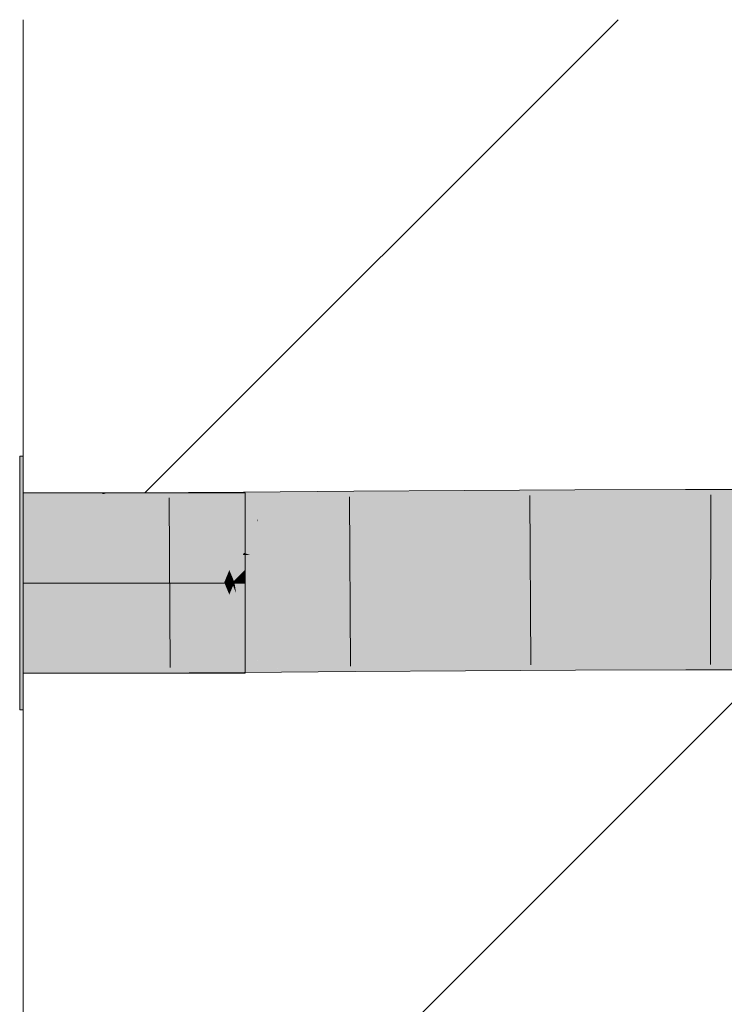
# Model space of a CAD drawing. Extents: x -720 to 300, y 62 to 1162.
# Tile 239 of 256: x 231.17 to 232.42, y 961.33 to 963.08. Entities that reach past the tile are written whole.
import ezdxf
from ezdxf.lldxf.tags import DXFTag

# ---------------------------------------------------------------- set-up
doc = ezdxf.new("R2010")
doc.units = 0
doc.layers.get('0').update_dxf_attribs({"lineweight": 13})
doc.layers.add('E_Detail_Linie_Text_Bem', color=7, linetype='Continuous', lineweight=13)
for name, color, linetype, lineweight, true_color in [('E_Detail_Wandschraffur', 7, 'Continuous', 5, 0xc0c0c0), ('E_Leerrohr 32-A06G942W8I', 7, 'Continuous', 9, 0x00b300), ('E_Leerrohr 32-Shading', 7, 'Continuous', 9, 0x00b300)]:
    doc.layers.add(name, color=color, linetype=linetype, lineweight=lineweight, true_color=true_color)
tags = doc.linetypes.add('fein_strichliert', pattern=[4, 1, -2, 1]).pattern_tags.tags
tags[8:9] = [DXFTag(74, 4), DXFTag(75, 0), DXFTag(340, '0'), DXFTag(46, 0.0), DXFTag(50, 0.0), DXFTag(44, 0.0), DXFTag(45, 0.0)]
tags[6:7] = [DXFTag(74, 4), DXFTag(75, 0), DXFTag(340, '0'), DXFTag(46, 0.0), DXFTag(50, 0.0), DXFTag(44, 0.0), DXFTag(45, 0.0)]
tags[4:5] = [DXFTag(74, 4), DXFTag(75, 0), DXFTag(340, '0'), DXFTag(46, 0.0), DXFTag(50, 0.0), DXFTag(44, 0.0), DXFTag(45, 0.0)]
tags = doc.linetypes.add('STRICHPUNKT2-A06G942V8I', pattern=[12.7, 6.35, -3.175, 0, -3.175]).pattern_tags.tags
tags[10:11] = [DXFTag(74, 4), DXFTag(75, 0), DXFTag(340, '0'), DXFTag(46, 0.0), DXFTag(50, 0.0), DXFTag(44, 0.0), DXFTag(45, 0.0)]
tags[8:9] = [DXFTag(74, 4), DXFTag(75, 0), DXFTag(340, '0'), DXFTag(46, 0.0), DXFTag(50, 0.0), DXFTag(44, 0.0), DXFTag(45, 0.0)]
tags[6:7] = [DXFTag(74, 4), DXFTag(75, 0), DXFTag(340, '0'), DXFTag(46, 0.0), DXFTag(50, 0.0), DXFTag(44, 0.0), DXFTag(45, 0.0)]
tags[4:5] = [DXFTag(74, 4), DXFTag(75, 0), DXFTag(340, '0'), DXFTag(46, 0.0), DXFTag(50, 0.0), DXFTag(44, 0.0), DXFTag(45, 0.0)]

# ---------------------------------------------------------------- blocks, each defined once
blk = doc.blocks.new('Shading-A06G93YB8I', base_point=(231.5078, 857.4585))
at = {"layer": 'E_Leerrohr 32-Shading', "color": 83, "true_color": 0x7fcb7f}
for points in [[(231.175, 962.0806), (231.175, 962.3056), (231.1691, 962.0806), (231.1691, 962.3056)], [(231.312, 962.2406), (231.175, 962.2406), (231.472, 962.0806), (231.175, 962.0806)], [(231.3251, 962.2406), (231.312, 962.2406), (231.4851, 962.0806), (231.472, 962.0806)], [(231.3901, 962.2406), (231.3251, 962.2406), (231.541, 962.0897), (231.5399, 962.0885)], [(231.5399, 962.0885), (231.3251, 962.2406), (231.532, 962.0806), (231.4851, 962.0806)], [(231.3901, 962.2406), (231.5151, 962.1156), (231.5691, 962.2406), (231.5691, 962.1696)], [(231.5691, 962.1696), (231.5151, 962.1156), (231.5691, 962.1046), (231.5476, 962.0831)], [(231.5626, 962.0981), (231.5476, 962.0831), (231.5691, 962.0806), (231.55, 962.0806)], [(231.5691, 962.1046), (231.5626, 962.0981), (231.5691, 962.0981)], [(231.5626, 962.0981), (231.5691, 962.0806), (231.5691, 962.0981)], [(231.175, 961.8556), (231.175, 962.0806), (231.1691, 961.8556), (231.1691, 962.0806)], [(231.472, 962.0806), (231.175, 962.0806), (231.312, 961.9206), (231.175, 961.9206)], [(231.4851, 962.0806), (231.472, 962.0806), (231.3251, 961.9206), (231.312, 961.9206)], [(231.5339, 962.0787), (231.4851, 962.0806), (231.3901, 961.9206), (231.3251, 961.9206)], [(231.5339, 962.0787), (231.3901, 961.9206), (231.541, 962.0716)], [(231.532, 962.0806), (231.4851, 962.0806), (231.5339, 962.0787)], [(231.5476, 962.0781), (231.5151, 962.0456), (231.5691, 962.0566), (231.5691, 961.9916)], [(231.5476, 962.0831), (231.5399, 962.0885), (231.5451, 962.0806), (231.532, 962.0806)], [(231.5451, 962.0806), (231.532, 962.0806), (231.5476, 962.0781), (231.5339, 962.0787)], [(231.5476, 962.0781), (231.5339, 962.0787), (231.541, 962.0716)], [(231.5399, 962.0885), (231.5476, 962.0831), (231.541, 962.0897)], [(231.5451, 962.0806), (231.55, 962.0806), (231.5476, 962.0831)], [(231.5476, 962.0781), (231.55, 962.0806), (231.5451, 962.0806)], [(231.5691, 962.0806), (231.55, 962.0806), (231.5691, 962.0566), (231.5476, 962.0781)], [(231.5151, 962.0456), (231.3901, 961.9206), (231.5691, 961.9916), (231.5691, 961.9206)]]:
    blk.add_solid(points, dxfattribs=at)
at = {"layer": 'E_Leerrohr 32-Shading', "color": 83, "true_color": 0x7fbd7f}
for points in [[(231.175, 962.2406), (231.175, 962.1937), (231.312, 962.2409), (231.3176, 962.2386)], [(231.3705, 962.2168), (231.3176, 962.2386), (231.3705, 962.1954), (231.1779, 962.1946)], [(231.3176, 962.2386), (231.3251, 962.2409), (231.312, 962.2409)], [(231.3251, 962.2409), (231.3176, 962.2386), (231.3705, 962.2222), (231.3705, 962.2168)], [(231.3705, 962.2222), (231.3704, 962.241), (231.3251, 962.2409)], [(231.3704, 962.241), (231.5032, 962.1949), (231.3901, 962.2411)], [(231.3704, 962.241), (231.3705, 962.2222), (231.5032, 962.1949), (231.4382, 962.1945)], [(231.3901, 962.2411), (231.5661, 962.2115), (231.5659, 962.2421)], [(231.3901, 962.2411), (231.5032, 962.1949), (231.5661, 962.2115), (231.5269, 962.1951)], [(231.6401, 962.2427), (231.5659, 962.2421), (231.5661, 962.2115)], [(231.5662, 962.1953), (231.6401, 962.2427), (231.5661, 962.2115)], [(231.6401, 962.2427), (231.5662, 962.1953), (231.7051, 962.2431), (231.5919, 962.1954)], [(231.7051, 962.2431), (231.6576, 962.2231), (231.7617, 962.2435), (231.7618, 962.2244)], [(231.9579, 962.2269), (231.9577, 962.245), (231.7618, 962.2244), (231.7617, 962.2435)], [(232.1541, 962.2289), (232.154, 962.2462), (231.9579, 962.2269), (231.9577, 962.245)], [(232.3506, 962.2299), (232.3506, 962.2468), (232.1541, 962.2289), (232.154, 962.2462)], [(232.5719, 962.2294), (232.5719, 962.2465), (232.3506, 962.2299), (232.3506, 962.2468)], [(231.4382, 962.1945), (231.3705, 962.2222), (231.4251, 962.1945), (231.3705, 962.2168)], [(231.4217, 962.1959), (231.3705, 962.2168), (231.3705, 962.1954)], [(231.6576, 962.2231), (231.5919, 962.1954), (231.7618, 962.2244), (231.762, 962.1967)], [(231.762, 962.1967), (231.958, 962.1981), (231.7618, 962.2244), (231.9579, 962.2269)], [(231.958, 962.1981), (232.1542, 962.1993), (231.9579, 962.2269), (232.1541, 962.2289)], [(232.1541, 962.2289), (232.1542, 962.2042), (232.3506, 962.2299), (232.3506, 962.2051)], [(232.3506, 962.2299), (232.3506, 962.2051), (232.5719, 962.2294), (232.5718, 962.2046)], [(231.5269, 962.1951), (231.5662, 962.1953), (231.5661, 962.2115)], [(232.1542, 962.2042), (232.1542, 962.1993), (232.3506, 962.2051), (232.3506, 962.1999)], [(232.3506, 962.2051), (232.3506, 962.1999), (232.5718, 962.2046), (232.5718, 962.1996)], [(231.1779, 962.1946), (231.175, 962.1937), (231.3705, 962.1954), (231.3706, 962.1942)], [(231.4251, 962.1945), (231.4217, 962.1959), (231.3706, 962.1942), (231.3705, 962.1954)], [(231.9597, 961.9493), (231.9596, 961.9719), (231.7639, 961.9468), (231.7637, 961.9704)], [(232.1553, 961.9514), (232.1552, 961.973), (231.9597, 961.9493), (231.9596, 961.9719)], [(232.3508, 961.9523), (232.3508, 961.9736), (232.1553, 961.9514), (232.1552, 961.973)], [(232.571, 961.9518), (232.571, 961.9733), (232.3508, 961.9523), (232.3508, 961.9736)], [(231.3714, 961.9679), (231.175, 961.9206), (231.3715, 961.9457), (231.312, 961.9209)], [(231.175, 961.9206), (231.3714, 961.9679), (231.175, 961.9675)], [(231.4251, 961.9682), (231.3714, 961.9679), (231.3715, 961.9457)], [(231.3715, 961.9403), (231.3716, 961.921), (231.5032, 961.9686), (231.3901, 961.9211)], [(231.3715, 961.9403), (231.5032, 961.9686), (231.4382, 961.9683)], [(231.4382, 961.9683), (231.4251, 961.9682), (231.3715, 961.9403), (231.3715, 961.9457)], [(231.5678, 961.9521), (231.5032, 961.9686), (231.5679, 961.9232), (231.391, 961.9215)], [(231.5032, 961.9686), (231.5678, 961.9521), (231.5269, 961.9688)], [(231.5678, 961.9521), (231.5677, 961.969), (231.5269, 961.9688)], [(231.5677, 961.969), (231.6401, 961.9227), (231.5919, 961.9692), (231.7051, 961.9231)], [(231.6401, 961.9227), (231.5677, 961.969), (231.5678, 961.9521)], [(231.7637, 961.9704), (231.5919, 961.9692), (231.7639, 961.9468), (231.6502, 961.9454)], [(231.312, 961.9209), (231.3251, 961.921), (231.3715, 961.9457), (231.3715, 961.9403)], [(231.3251, 961.921), (231.3716, 961.921), (231.3715, 961.9403)], [(231.5678, 961.9521), (231.5679, 961.9232), (231.6366, 961.9241)], [(231.6502, 961.9454), (231.7008, 961.9249), (231.7639, 961.9468), (231.764, 961.9257)], [(231.764, 961.9257), (231.9599, 961.9282), (231.7639, 961.9468), (231.9597, 961.9493)], [(231.9599, 961.9282), (232.1554, 961.9301), (231.9597, 961.9493), (232.1553, 961.9514)], [(232.1554, 961.9301), (232.3508, 961.9311), (232.1553, 961.9514), (232.3508, 961.9523)], [(232.3508, 961.9311), (232.5709, 961.9305), (232.3508, 961.9523), (232.571, 961.9518)], [(231.391, 961.9215), (231.3901, 961.9211), (231.5679, 961.9232), (231.568, 961.9221)], [(231.5679, 961.9232), (231.568, 961.9221), (231.6366, 961.9241), (231.6401, 961.9227)], [(231.7008, 961.9249), (231.7051, 961.9231), (231.764, 961.9257), (231.7641, 961.9236)], [(231.7641, 961.9236), (231.9599, 961.925), (231.764, 961.9257), (231.9599, 961.9282)], [(231.9599, 961.925), (232.1555, 961.9262), (231.9599, 961.9282), (232.1554, 961.9301)], [(232.1555, 961.9262), (232.3508, 961.9268), (232.1554, 961.9301), (232.3508, 961.9311)], [(232.3508, 961.9268), (232.5709, 961.9265), (232.3508, 961.9311), (232.5709, 961.9305)]]:
    blk.add_solid(points, dxfattribs=at)
at = {"layer": 'E_Leerrohr 32-Shading', "color": 83, "true_color": 0x7fd57f}
for points in [[(232.1543, 962.1876), (232.1542, 962.1993), (231.9581, 962.1885), (231.958, 962.1981)], [(232.3506, 962.1872), (232.3506, 962.1999), (232.1543, 962.1876), (232.1542, 962.1993)], [(232.5717, 962.1874), (232.5718, 962.1996), (232.3506, 962.1872), (232.3506, 962.1999)], [(231.3706, 962.1913), (231.3706, 962.1942), (231.175, 962.1916), (231.175, 962.1937)], [(231.175, 962.0806), (231.371, 962.0811), (231.175, 962.1916), (231.3706, 962.1913)], [(231.4265, 962.191), (231.4251, 962.1945), (231.3706, 962.1913), (231.3706, 962.1942)], [(231.472, 962.0816), (231.4265, 962.191), (231.371, 962.0811), (231.3706, 962.1913)], [(231.4382, 962.1945), (231.4251, 962.1945), (231.4851, 962.0817), (231.472, 962.0816)], [(231.5032, 962.1949), (231.4382, 962.1945), (231.541, 962.1038), (231.5383, 962.0971)], [(231.5383, 962.0971), (231.4382, 962.1945), (231.532, 962.0819), (231.4851, 962.0817)], [(231.5032, 962.1949), (231.5151, 962.1663), (231.5269, 962.1951)], [(231.5662, 962.1953), (231.5151, 962.1663), (231.5666, 962.1342), (231.5476, 962.0881)], [(231.5151, 962.1663), (231.5662, 962.1953), (231.5269, 962.1951)], [(231.5919, 962.1954), (231.5662, 962.1953), (231.5666, 962.1342)], [(231.5776, 962.1307), (231.5908, 962.1904), (231.5666, 962.1342), (231.5898, 962.1904)], [(231.7625, 962.1298), (231.7621, 962.1895), (231.5776, 962.1307), (231.5908, 962.1904)], [(231.5908, 962.1904), (231.5919, 962.1954), (231.5898, 962.1904)], [(231.7621, 962.1895), (231.762, 962.1967), (231.5908, 962.1904), (231.5919, 962.1954)], [(231.9581, 962.1885), (231.958, 962.1981), (231.7621, 962.1895), (231.762, 962.1967)], [(231.7625, 962.1298), (231.9585, 962.1287), (231.7621, 962.1895), (231.9581, 962.1885)], [(231.9585, 962.1287), (232.1546, 962.1279), (231.9581, 962.1885), (232.1543, 962.1876)], [(232.1546, 962.1279), (232.3506, 962.1274), (232.1543, 962.1876), (232.3506, 962.1872)], [(232.3506, 962.1274), (232.5715, 962.1277), (232.3506, 962.1872), (232.5717, 962.1874)], [(231.5668, 962.1058), (231.5666, 962.1307), (231.5549, 962.1058), (231.5652, 962.1307)], [(231.5666, 962.1307), (231.5666, 962.1342), (231.5652, 962.1307)], [(231.5776, 962.1307), (231.5666, 962.1342), (231.5666, 962.1307)], [(231.5666, 962.1307), (231.5668, 962.1058), (231.5776, 962.1307), (231.5722, 962.1058)], [(231.5776, 962.1307), (231.5722, 962.1058), (231.7625, 962.1298), (231.7627, 962.1062)], [(231.7627, 962.1062), (231.9587, 962.1066), (231.7625, 962.1298), (231.9585, 962.1287)], [(231.9587, 962.1066), (232.1546, 962.107), (231.9585, 962.1287), (232.1546, 962.1279)], [(232.1546, 962.107), (232.3507, 962.1072), (232.1546, 962.1279), (232.3506, 962.1274)], [(232.3507, 962.1072), (232.5715, 962.1071), (232.3506, 962.1274), (232.5715, 962.1277)], [(231.5476, 962.0881), (231.5383, 962.0971), (231.5451, 962.082), (231.532, 962.0819)], [(231.5383, 962.0971), (231.5476, 962.0881), (231.541, 962.1038)], [(231.5549, 962.1058), (231.5476, 962.0881), (231.5669, 962.0821), (231.55, 962.082)], [(231.5549, 962.1058), (231.5669, 962.0821), (231.5668, 962.1058)], [(231.5668, 962.1058), (231.5669, 962.0821), (231.5722, 962.1058)], [(231.5722, 962.1058), (231.5669, 962.0821), (231.7627, 962.1062), (231.7629, 962.0836)], [(231.7629, 962.0836), (231.9588, 962.085), (231.7627, 962.1062), (231.9587, 962.1066)], [(231.9588, 962.085), (232.1547, 962.0862), (231.9587, 962.1066), (232.1546, 962.107)], [(232.1547, 962.0862), (232.3507, 962.0867), (232.1546, 962.107), (232.3507, 962.1072)], [(232.3507, 962.0867), (232.5714, 962.0864), (232.3507, 962.1072), (232.5715, 962.1071)], [(231.3714, 961.9679), (231.371, 962.0811), (231.175, 961.9675), (231.175, 962.0806)], [(231.472, 962.0816), (231.371, 962.0811), (231.4251, 961.9682), (231.3714, 961.9679)], [(231.4851, 962.0817), (231.472, 962.0816), (231.4382, 961.9683), (231.4251, 961.9682)], [(231.5339, 962.0772), (231.4851, 962.0817), (231.5032, 961.9686), (231.4382, 961.9683)], [(231.532, 962.0819), (231.4851, 962.0817), (231.5339, 962.0772)], [(231.5339, 962.0772), (231.5032, 961.9686), (231.541, 962.0602)], [(231.5451, 962.082), (231.532, 962.0819), (231.5476, 962.076), (231.5339, 962.0772)], [(231.5476, 962.076), (231.5339, 962.0772), (231.541, 962.0602)], [(231.5451, 962.082), (231.55, 962.082), (231.5476, 962.0881)], [(231.55, 962.082), (231.5451, 962.082), (231.5496, 962.081), (231.5455, 962.081)], [(231.5455, 962.081), (231.5461, 962.0796), (231.5496, 962.081), (231.5491, 962.0796)], [(231.5461, 962.0796), (231.5476, 962.076), (231.5491, 962.0796)], [(231.5476, 962.076), (231.5531, 962.0627), (231.5491, 962.0796), (231.5504, 962.0796)], [(231.5491, 962.0796), (231.5504, 962.0796), (231.5496, 962.081), (231.5502, 962.081)], [(231.5502, 962.081), (231.55, 962.082), (231.5496, 962.081)], [(231.5669, 962.0811), (231.5669, 962.0821), (231.5502, 962.081), (231.55, 962.082)], [(231.5504, 962.0796), (231.567, 962.0795), (231.5502, 962.081), (231.5669, 962.0811)], [(231.5673, 962.0285), (231.567, 962.0795), (231.5531, 962.0627), (231.5504, 962.0796)], [(231.7629, 962.0836), (231.5669, 962.0821), (231.7629, 962.0815), (231.5672, 962.0811)], [(231.5672, 962.0811), (231.5669, 962.0821), (231.5669, 962.0811)], [(231.567, 962.0795), (231.5675, 962.0795), (231.5669, 962.0811), (231.5672, 962.0811)], [(231.5673, 962.0285), (231.5919, 961.9692), (231.567, 962.0795), (231.5675, 962.0795)], [(231.5672, 962.0811), (231.5675, 962.0795), (231.7629, 962.0815), (231.7629, 962.0785)], [(231.5675, 962.0795), (231.5919, 961.9692), (231.7629, 962.0785), (231.7637, 961.9704)], [(231.9588, 962.0819), (231.9588, 962.085), (231.7629, 962.0815), (231.7629, 962.0836)], [(231.7629, 962.0785), (231.9589, 962.0775), (231.7629, 962.0815), (231.9588, 962.0819)], [(231.7637, 961.9704), (231.9596, 961.9719), (231.7629, 962.0785), (231.9589, 962.0775)], [(232.1548, 962.0822), (232.1547, 962.0862), (231.9588, 962.0819), (231.9588, 962.085)], [(231.9589, 962.0775), (232.1548, 962.0767), (231.9588, 962.0819), (232.1548, 962.0822)], [(231.9596, 961.9719), (232.1552, 961.973), (231.9589, 962.0775), (232.1548, 962.0767)], [(232.3507, 962.0824), (232.3507, 962.0867), (232.1548, 962.0822), (232.1547, 962.0862)], [(232.1548, 962.0767), (232.3507, 962.0762), (232.1548, 962.0822), (232.3507, 962.0824)], [(232.1552, 961.973), (232.3508, 961.9736), (232.1548, 962.0767), (232.3507, 962.0762)], [(232.5714, 962.0823), (232.5714, 962.0864), (232.3507, 962.0824), (232.3507, 962.0867)], [(232.3507, 962.0762), (232.5714, 962.0765), (232.3507, 962.0824), (232.5714, 962.0823)], [(232.3508, 961.9736), (232.571, 961.9733), (232.3507, 962.0762), (232.5714, 962.0765)], [(231.5677, 961.969), (231.5531, 962.0627), (231.5151, 961.9973), (231.5476, 962.076)], [(231.5531, 962.0627), (231.5677, 961.969), (231.5673, 962.0285)], [(231.5677, 961.969), (231.5919, 961.9692), (231.5673, 962.0285)], [(231.5151, 961.9973), (231.5032, 961.9686), (231.5269, 961.9688)], [(231.5677, 961.969), (231.5151, 961.9973), (231.5269, 961.9688)]]:
    blk.add_solid(points, dxfattribs=at)
blk = doc.blocks.new('Referenz-A06G942Y8I')
at = {"layer": 'E_Detail_Linie_Text_Bem', "linetype": 'Continuous', "ltscale": 0.13}
blk.add_line((231.1751, 951.2805), (231.1751, 963.0805), dxfattribs=at)
at = {"layer": 'E_Detail_Wandschraffur', "linetype": 'fein_strichliert', "ltscale": 0.13}
blk.add_line((231.3911, 962.2406), (232.231, 963.0805), dxfattribs=at)
at = {"layer": 'E_Detail_Wandschraffur', "linetype": 'ByBlock', "ltscale": 0.13}
blk.add_line((231.1751, 960.6103), (232.4853, 961.9206), dxfattribs=at)
at = {"layer": 'E_Leerrohr 32-A06G942W8I', "linetype": 'Continuous', "ltscale": 0.13}
for p, q in [((231.1751, 962.3056), (231.1691, 962.3056)), ((231.1691, 962.1738), (231.1691, 962.3056)), ((231.1751, 962.1738), (231.1751, 962.3056)), ((231.3704, 962.241), (231.1751, 962.2406)), ((231.1751, 962.2406), (231.1751, 961.9206)), ((231.5691, 962.2406), (231.1751, 962.2406)), ((231.1751, 962.1469), (231.1751, 962.2406)), ((231.5659, 962.2421), (231.3704, 962.241)), ((231.7617, 962.2435), (231.5659, 962.2421)), ((231.5691, 962.1469), (231.5691, 962.2406)), ((231.754, 962.2339), (231.7562, 961.9331)), ((231.9577, 962.245), (231.7617, 962.2435)), ((232.154, 962.2462), (231.9577, 962.245)), ((232.0743, 962.2361), (232.0759, 961.9353)), ((232.3506, 962.2468), (232.154, 962.2462)), ((232.5719, 962.2464), (232.3506, 962.2468)), ((232.3951, 962.2371), (232.395, 961.9363)), ((231.4344, 962.2318), (231.4358, 961.931)), ((231.1691, 961.9874), (231.1691, 962.1738)), ((231.1751, 961.9874), (231.1751, 962.1738)), ((231.1751, 962.0143), (231.1751, 962.1469)), ((231.5691, 962.0143), (231.5691, 962.1469)), ((231.1751, 961.9206), (231.1751, 962.0143)), ((231.5691, 961.9206), (231.5691, 962.0143)), ((231.1691, 961.8556), (231.1691, 961.9874)), ((231.1751, 961.8556), (231.1751, 961.9874)), ((231.3716, 961.921), (231.1751, 961.9206)), ((231.1751, 961.9206), (231.5691, 961.9206)), ((231.568, 961.9221), (231.3716, 961.921)), ((231.764, 961.9236), (231.568, 961.9221)), ((231.9599, 961.925), (231.764, 961.9236)), ((232.1555, 961.9262), (231.9599, 961.925)), ((232.3508, 961.9268), (232.1555, 961.9262)), ((232.5709, 961.9264), (232.3508, 961.9268)), ((231.1691, 961.8556), (231.1751, 961.8556))]:
    blk.add_line(p, q, dxfattribs=at)
at = {"layer": 'E_Leerrohr 32-A06G942W8I', "linetype": 'STRICHPUNKT2-A06G942V8I', "lineweight": 5, "ltscale": 0.13}
blk.add_line((231.1751, 962.0806), (231.5691, 962.0806), dxfattribs=at)

msp = doc.modelspace()

# ---------------------------------------------------------------- block references
at = {"color": 8, "lineweight": 25, "ltscale": 0.25, "true_color": 0x808080}
msp.add_blockref('Referenz-A06G942Y8I', (0, 0), dxfattribs=at)
msp.add_blockref('Shading-A06G93YB8I', (231.5078, 857.4585))

doc.saveas('drawing.dxf')
